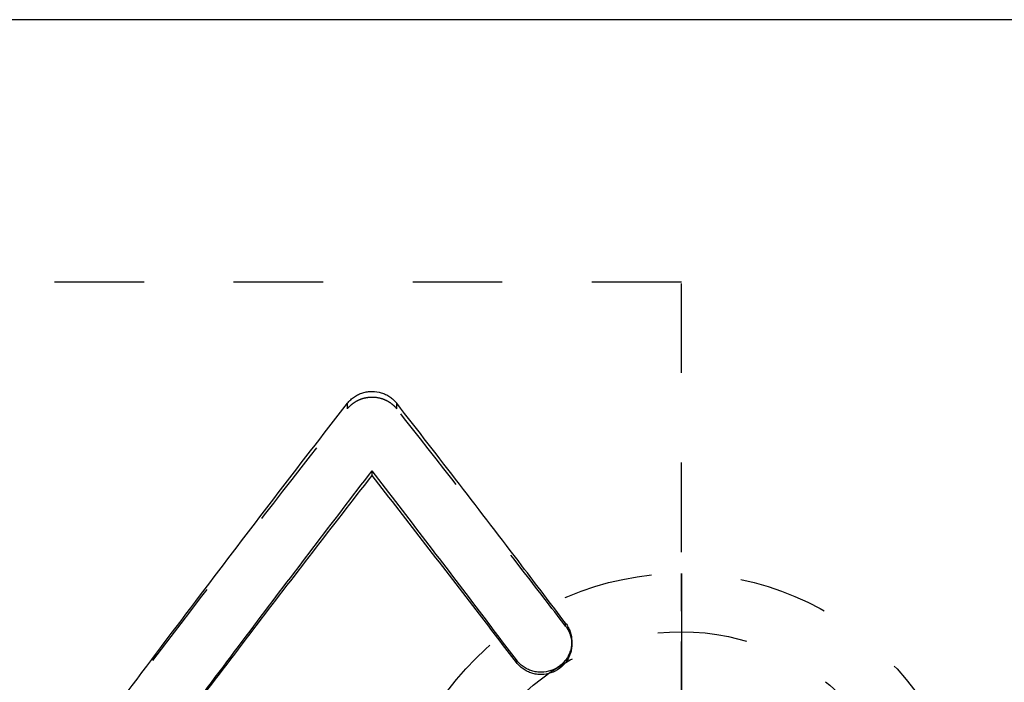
# Model space of a CAD drawing. Header units: millimetres. Extents: x 202 to 310, y 210 to 268.
# Tile 5 of 6: x 233 to 267, y 245 to 268. Entities that reach past the tile are written whole.
import ezdxf

# ---------------------------------------------------------------- set-up
doc = ezdxf.new("R2010")
doc.units = ezdxf.units.MM
doc.header["$LTSCALE"] = 30.734
doc.linetypes.add('HIDDEN', pattern=[0.2, 0.1, -0.1])
doc.layers.get('0').update_dxf_attribs({"linetype": 'CONTINUOUS'})
doc.layers.add('DEFAULT_2', color=8, linetype='HIDDEN')
doc.layers.add('KONSTR_EL', color=7, linetype='CONTINUOUS')

msp = doc.modelspace()

# ---------------------------------------------------------------- linework, layer by layer
at = {"color": 7, "linetype": 'CONTINUOUS'}
for p, q in [((294.76, 267.786), (206.56, 267.786)), ((244.947, 252.148), (244.947, 252.309)), ((249.896, 245.734), (249.896, 245.818))]:
    msp.add_line(p, q, dxfattribs=at)
for points, start_tangent, end_tangent in [([(244.099, 254.625), (244.211, 254.747), (244.338, 254.848), (244.478, 254.928), (244.629, 254.986), (244.785, 255.021), (244.945, 255.033), (245.261, 254.986), (245.411, 254.929), (245.551, 254.849), (245.678, 254.748), (245.791, 254.626)], (1.190769, 1.531774), (1.192927, -1.530094)), ([(233.714, 240.916), (239.061, 248.056), (244.099, 254.625)], (10.237391, 13.81968), (10.55547, 13.578283)), ([(251.587, 247.076), (250.087, 249.051), (245.791, 254.626)], (-5.746166, 7.588155), (-5.852406, 7.506522)), ([(236.67, 241.344), (240.889, 246.983), (244.947, 252.309)], (8.184324, 11.034091), (8.378281, 10.88755)), ([(236.693, 241.344), (240.889, 246.885), (244.947, 252.148)], (8.162657, 10.872649), (8.353898, 10.726408)), ([(249.896, 245.818), (248.63, 247.492), (244.947, 252.309)], (-4.915042, 6.517108), (-4.987195, 6.462059)), ([(249.896, 245.734), (248.63, 247.388), (244.947, 252.148)], (-4.915346, 6.439789), (-4.98686, 6.38457)), ([(251.587, 247.076), (251.676, 246.937), (251.741, 246.787), (251.783, 246.626), (251.798, 246.46), (251.798, 246.448)], (0.407031, -0.537509), (-0.000065, -0.674942)), ([(251.798, 246.448), (251.787, 246.295), (251.75, 246.134), (251.688, 245.981), (251.602, 245.838), (251.495, 245.712), (251.371, 245.604), (251.078, 245.452), (250.753, 245.398), (250.588, 245.409), (250.427, 245.445), (250.273, 245.506), (250.131, 245.591), (250.005, 245.695), (249.896, 245.818)], (-0.000253, -2.631213), (-1.582674, 2.098548)), ([(251.798, 246.357), (251.787, 246.206), (251.75, 246.047), (251.688, 245.895), (251.602, 245.754), (251.495, 245.63), (251.371, 245.523), (251.078, 245.373), (250.753, 245.319), (250.588, 245.33), (250.427, 245.366), (250.273, 245.426), (250.131, 245.51), (250.005, 245.612), (249.896, 245.734)], (-0.000249, -2.618741), (-1.587171, 2.079416))]:
    msp.add_spline(points, degree=3, dxfattribs=dict(at, start_tangent=start_tangent, end_tangent=end_tangent))
at = {"layer": 'DEFAULT_2', "color": 8, "linetype": 'HIDDEN'}
for p, q in [((255.56, 258.786), (206.56, 258.786)), ((255.56, 218.786), (255.56, 258.786)), ((244.099, 254.436), (244.099, 254.625)), ((245.791, 254.438), (245.791, 254.626)), ((251.587, 246.978), (251.587, 247.076)), ((251.798, 246.357), (251.798, 246.448))]:
    msp.add_line(p, q, dxfattribs=at)
for points, start_tangent, end_tangent in [([(244.099, 254.436), (244.211, 254.557), (244.338, 254.656), (244.478, 254.736), (244.629, 254.793), (244.785, 254.827), (244.945, 254.839), (245.261, 254.793), (245.411, 254.736), (245.551, 254.658), (245.678, 254.558), (245.791, 254.438)], (1.19643, 1.520703), (1.198579, -1.51901)), ([(233.714, 240.891), (239.061, 247.946), (244.099, 254.436)], (10.23866, 13.656574), (10.553939, 13.414416)), ([(251.587, 246.978), (250.087, 248.928), (245.791, 254.438)], (-5.746608, 7.498242), (-5.851898, 7.416362)), ([(251.587, 246.978), (251.676, 246.84), (251.741, 246.691), (251.783, 246.532), (251.798, 246.369), (251.798, 246.357)], (0.405865, -0.529577), (-0.000063, -0.667934))]:
    msp.add_spline(points, degree=3, dxfattribs=dict(at, start_tangent=start_tangent, end_tangent=end_tangent))
at = {"layer": 'KONSTR_EL', "color": 8, "linetype": 'HIDDEN'}
for radius in [10, 8]:
    msp.add_circle((255.56, 238.786), radius, dxfattribs=at)
for points, start_tangent, end_tangent in [([(255.56, 248.786, -6.75), (255.56, 248.699, -7.555), (255.56, 248.655, -7.958), (255.56, 248.611, -8.361), (255.56, 248.589, -8.562), (255.56, 248.567, -8.763), (255.56, 248.556, -8.864), (255.56, 248.531, -8.962), (255.56, 248.498, -9.06), (255.56, 248.465, -9.157), (255.56, 248.333, -9.547), (255.56, 248.201, -9.937), (255.56, 248.069, -10.327), (255.56, 247.937, -10.716), (255.56, 247.904, -10.814), (255.56, 247.871, -10.911), (255.56, 247.832, -11.005), (255.56, 247.779, -11.092), (255.56, 247.674, -11.265), (255.56, 247.569, -11.438), (255.56, 247.15, -12.131), (255.56, 246.94, -12.477), (255.56, 246.835, -12.651), (255.56, 246.783, -12.737), (255.56, 246.73, -12.824), (255.56, 246.659, -12.898), (255.56, 246.588, -12.973), (255.56, 246.446, -13.121), (255.56, 246.162, -13.419), (255.56, 245.593, -14.014), (255.56, 245.451, -14.163), (255.56, 245.309, -14.311), (255.56, 245.238, -14.386), (255.56, 245.157, -14.448), (255.56, 245.071, -14.506), (255.56, 244.986, -14.563), (255.56, 244.643, -14.791), (255.56, 244.301, -15.019), (255.56, 243.959, -15.248), (255.56, 243.616, -15.476), (255.56, 243.531, -15.533), (255.56, 243.445, -15.59), (255.56, 243.356, -15.64), (255.56, 243.26, -15.677), (255.56, 243.069, -15.751), (255.56, 242.877, -15.825), (255.56, 242.494, -15.973), (255.56, 242.111, -16.121), (255.56, 241.345, -16.417)], (0, -1.399663, -12.88412), (0, -12.260971, -4.734062)), ([(255.56, 241.345, 2.917), (255.56, 242.101, 2.627), (255.56, 242.479, 2.481), (255.56, 242.857, 2.336), (255.56, 243.046, 2.263), (255.56, 243.235, 2.191), (255.56, 243.329, 2.154), (255.56, 243.418, 2.104), (255.56, 243.504, 2.048), (255.56, 243.589, 1.991), (255.56, 243.932, 1.763), (255.56, 244.276, 1.536), (255.56, 244.619, 1.309), (255.56, 244.962, 1.082), (255.56, 245.047, 1.025), (255.56, 245.133, 0.968), (255.56, 245.214, 0.906), (255.56, 245.284, 0.833), (255.56, 245.425, 0.687), (255.56, 245.565, 0.542), (255.56, 246.128, -0.041), (255.56, 246.409, -0.333), (255.56, 246.55, -0.479), (255.56, 246.62, -0.551), (255.56, 246.69, -0.624), (255.56, 246.744, -0.712), (255.56, 246.798, -0.8), (255.56, 246.905, -0.975), (255.56, 247.12, -1.326), (255.56, 247.55, -2.028), (255.56, 247.657, -2.204), (255.56, 247.764, -2.379), (255.56, 247.818, -2.467), (255.56, 247.858, -2.561), (255.56, 247.892, -2.658), (255.56, 247.925, -2.756), (255.56, 248.058, -3.145), (255.56, 248.191, -3.534), (255.56, 248.324, -3.924), (255.56, 248.457, -4.313), (255.56, 248.491, -4.41), (255.56, 248.524, -4.508), (255.56, 248.55, -4.607), (255.56, 248.561, -4.709), (255.56, 248.584, -4.913), (255.56, 248.606, -5.117), (255.56, 248.651, -5.525), (255.56, 248.696, -5.933), (255.56, 248.786, -6.75)], (0, 12.097186, -4.649483), (0, 1.439523, -13.064093)), ([(255.56, 241.344, 0.83), (255.56, 241.905, 0.574), (255.56, 242.466, 0.317), (255.56, 242.607, 0.253), (255.56, 242.747, 0.189), (255.56, 242.817, 0.157), (255.56, 242.882, 0.116), (255.56, 243.006, 0.025), (255.56, 243.254, -0.158), (255.56, 243.503, -0.341), (255.56, 243.751, -0.524), (255.56, 244, -0.707), (255.56, 244.124, -0.798), (255.56, 244.182, -0.848), (255.56, 244.235, -0.906), (255.56, 244.339, -1.023), (255.56, 244.443, -1.14), (255.56, 244.861, -1.608), (255.56, 245.07, -1.842), (255.56, 245.174, -1.959), (255.56, 245.227, -2.018), (255.56, 245.279, -2.076), (255.56, 245.317, -2.143), (255.56, 245.355, -2.21), (255.56, 245.432, -2.344), (255.56, 245.586, -2.611), (255.56, 245.893, -3.146), (255.56, 245.969, -3.28), (255.56, 246.046, -3.414), (255.56, 246.084, -3.48), (255.56, 246.113, -3.552), (255.56, 246.162, -3.702), (255.56, 246.258, -4), (255.56, 246.355, -4.298), (255.56, 246.452, -4.597), (255.56, 246.548, -4.895), (255.56, 246.597, -5.044), (255.56, 246.615, -5.12), (255.56, 246.624, -5.197), (255.56, 246.64, -5.353), (255.56, 246.656, -5.508), (255.56, 246.721, -6.129), (255.56, 246.786, -6.75)], (0, 8.9759, -4.100279), (0, 1.039984, -9.937649)), ([(255.56, 246.786, -6.75), (255.56, 246.723, -7.363), (255.56, 246.659, -7.977), (255.56, 246.643, -8.13), (255.56, 246.628, -8.284), (255.56, 246.62, -8.36), (255.56, 246.601, -8.435), (255.56, 246.554, -8.582), (255.56, 246.461, -8.876), (255.56, 246.367, -9.169), (255.56, 246.273, -9.463), (255.56, 246.179, -9.757), (255.56, 246.133, -9.904), (255.56, 246.104, -9.976), (255.56, 246.065, -10.044), (255.56, 245.988, -10.18), (255.56, 245.91, -10.316), (255.56, 245.601, -10.862), (255.56, 245.446, -11.134), (255.56, 245.368, -11.271), (255.56, 245.33, -11.339), (255.56, 245.291, -11.407), (255.56, 245.24, -11.465), (255.56, 245.189, -11.522), (255.56, 245.086, -11.638), (255.56, 244.882, -11.869), (255.56, 244.473, -12.331), (255.56, 244.371, -12.446), (255.56, 244.269, -12.562), (255.56, 244.218, -12.62), (255.56, 244.159, -12.67), (255.56, 244.033, -12.763), (255.56, 243.781, -12.95), (255.56, 243.53, -13.137), (255.56, 243.278, -13.324), (255.56, 243.026, -13.511), (255.56, 242.9, -13.605), (255.56, 242.835, -13.647), (255.56, 242.764, -13.679), (255.56, 242.622, -13.744), (255.56, 242.48, -13.809), (255.56, 241.912, -14.07), (255.56, 241.344, -14.33)], (0, -1.014365, -9.81581), (0, -9.083147, -4.163517))]:
    msp.add_spline(points, degree=3, dxfattribs=dict(at, start_tangent=start_tangent, end_tangent=end_tangent))

doc.saveas('drawing.dxf')
